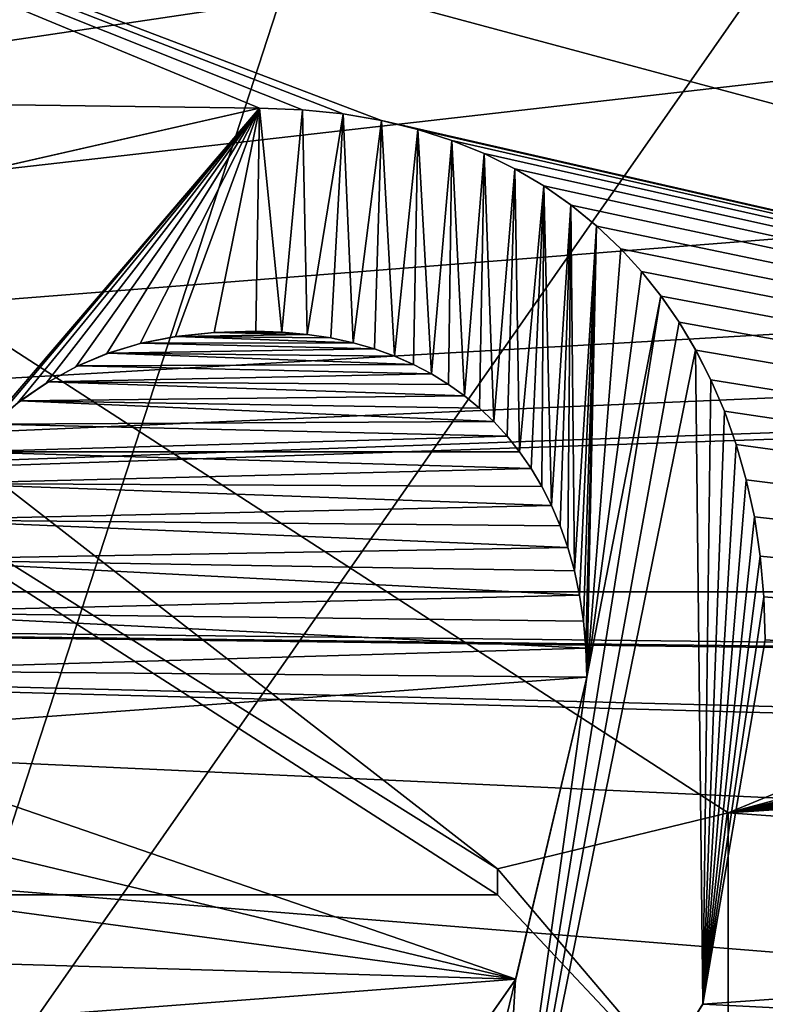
# Model space of a CAD drawing. Header units: millimetres. Extents: x -52 to 107, y -6 to 112.
# Tile 88 of 256: x 21.18 to 22.57, y 15.96 to 17.8. Entities that reach past the tile are written whole.
import ezdxf

# ---------------------------------------------------------------- set-up
doc = ezdxf.new("R2010")
doc.units = ezdxf.units.MM
doc.header["$LTSCALE"] = 65.185185
for name, color, linetype in [('13', 7, 'CONTINUOUS'), ('14', 7, 'CONTINUOUS'), ('1748', 7, 'CONTINUOUS'), ('1756', 7, 'CONTINUOUS'), ('1872', 7, 'CONTINUOUS'), ('1873', 7, 'CONTINUOUS'), ('1875', 7, 'CONTINUOUS'), ('1884', 7, 'CONTINUOUS'), ('1885', 7, 'CONTINUOUS'), ('2037', 7, 'CONTINUOUS'), ('2045', 7, 'CONTINUOUS'), ('2099', 7, 'CONTINUOUS'), ('2100', 7, 'CONTINUOUS'), ('2101', 7, 'CONTINUOUS'), ('2104', 7, 'CONTINUOUS'), ('2105', 7, 'CONTINUOUS'), ('2106', 7, 'CONTINUOUS'), ('3317', 7, 'CONTINUOUS'), ('3324', 7, 'CONTINUOUS'), ('3407', 7, 'CONTINUOUS'), ('3414', 7, 'CONTINUOUS'), ('59', 7, 'CONTINUOUS'), ('60', 7, 'CONTINUOUS')]:
    doc.layers.add(name, color=color, linetype=linetype)

msp = doc.modelspace()

# ---------------------------------------------------------------- linework, layer by layer
at = {"layer": '13', "linetype": 'CONTINUOUS'}
for points in [[(20.9066, 27.2278, -43.9998), (24.9992, 28.0828, -44.5), (20.9065, 15.5, -43.9998), (20.9066, 27.2278, -43.9998)], [(20.9065, 15.5, -43.9998), (24.9992, 28.0828, -44.5), (25, 15.5, -44.5), (20.9065, 15.5, -43.9998)]]:
    msp.add_3dface(points, dxfattribs=at)
at = {"layer": '14', "linetype": 'CONTINUOUS'}
for points in [[(20.9081, 27.2285, 44.0002), (25, 15.5, 44.5), (24.9978, 28.0828, 44.5), (20.9081, 27.2285, 44.0002)], [(20.9081, 15.5, 44.0002), (25, 15.5, 44.5), (20.9081, 27.2285, 44.0002), (20.9081, 15.5, 44.0002)]]:
    msp.add_3dface(points, dxfattribs=at)
at = {"layer": '1748', "color": 7, "linetype": 'CONTINUOUS', "true_color": 0x110197}
for points in [[(14.25, 16.73, 65.5), (16.3031, 23.0487, 65.5), (23.7553, 17.48, 65.5), (14.25, 16.73, 65.5)], [(23.7553, 17.48, 65.5), (16.3031, 23.0487, 65.5), (23.5638, 17.7925, 65.5), (23.7553, 17.48, 65.5)], [(23.5638, 17.7925, 65.5), (16.3031, 23.0487, 65.5), (23.5, 18.105, 65.5), (23.5638, 17.7925, 65.5)], [(24.0106, 17.2925, 65.5), (14.25, 16.73, 65.5), (23.7553, 17.48, 65.5), (24.0106, 17.2925, 65.5)], [(24.3298, 17.1675, 65.5), (14.25, 16.73, 65.5), (24.0106, 17.2925, 65.5), (24.3298, 17.1675, 65.5)], [(24.7766, 17.105, 65.5), (14.25, 16.73, 65.5), (24.3298, 17.1675, 65.5), (24.7766, 17.105, 65.5)], [(35.75, 16.73, 65.5), (14.25, 16.73, 65.5), (24.7766, 17.105, 65.5), (35.75, 16.73, 65.5)], [(16.3031, 10.4113, 65.5), (14.25, 16.73, 65.5), (24.3936, 11.355, 65.5), (16.3031, 10.4113, 65.5)], [(14.25, 16.73, 65.5), (35.75, 16.73, 65.5), (24.5851, 16.605, 65.5), (14.25, 16.73, 65.5)], [(23.5, 12.855, 65.5), (14.25, 16.73, 65.5), (23.5, 13.23, 65.5), (23.5, 12.855, 65.5)], [(14.25, 16.73, 65.5), (23.5, 12.855, 65.5), (24.3936, 11.355, 65.5), (14.25, 16.73, 65.5)], [(23.5, 13.23, 65.5), (14.25, 16.73, 65.5), (24.3936, 13.23, 65.5), (23.5, 13.23, 65.5)], [(24.3936, 13.23, 65.5), (14.25, 16.73, 65.5), (24.3936, 13.855, 65.5), (24.3936, 13.23, 65.5)], [(24.3936, 13.855, 65.5), (14.25, 16.73, 65.5), (24.7766, 13.855, 65.5), (24.3936, 13.855, 65.5)], [(24.7766, 13.855, 65.5), (14.25, 16.73, 65.5), (24.266, 14.355, 65.5), (24.7766, 13.855, 65.5)], [(24.266, 14.355, 65.5), (14.25, 16.73, 65.5), (24.0106, 14.48, 65.5), (24.266, 14.355, 65.5)], [(24.0106, 14.48, 65.5), (14.25, 16.73, 65.5), (23.7553, 14.6675, 65.5), (24.0106, 14.48, 65.5)], [(23.7553, 14.6675, 65.5), (14.25, 16.73, 65.5), (23.5638, 14.98, 65.5), (23.7553, 14.6675, 65.5)], [(23.5638, 14.98, 65.5), (14.25, 16.73, 65.5), (23.5, 15.2925, 65.5), (23.5638, 14.98, 65.5)], [(23.5, 15.2925, 65.5), (14.25, 16.73, 65.5), (23.5, 15.6675, 65.5), (23.5, 15.2925, 65.5)], [(23.5, 15.6675, 65.5), (14.25, 16.73, 65.5), (23.5638, 15.98, 65.5), (23.5, 15.6675, 65.5)], [(23.5638, 15.98, 65.5), (14.25, 16.73, 65.5), (23.7553, 16.2925, 65.5), (23.5638, 15.98, 65.5)], [(23.7553, 16.2925, 65.5), (14.25, 16.73, 65.5), (24.0106, 16.48, 65.5), (23.7553, 16.2925, 65.5)], [(24.0106, 16.48, 65.5), (14.25, 16.73, 65.5), (24.3298, 16.605, 65.5), (24.0106, 16.48, 65.5)], [(24.3298, 16.605, 65.5), (14.25, 16.73, 65.5), (24.5851, 16.605, 65.5), (24.3298, 16.605, 65.5)]]:
    msp.add_3dface(points, dxfattribs=at)
at = {"layer": '1756', "color": 7, "linetype": 'CONTINUOUS', "true_color": 0x110197}
for points in [[(22.5, 16.3184, 66.5), (27.5, 18.386, 66.5), (19.1136, 18.5137, 66.5), (22.5, 16.3184, 66.5)], [(30.1939, 18.386, 66.5), (27.5, 18.386, 66.5), (22.5, 16.3184, 66.5), (30.1939, 18.386, 66.5)], [(28.1452, 17.6085, 66.5), (30.1939, 18.386, 66.5), (22.5, 16.3184, 66.5), (28.1452, 17.6085, 66.5)], [(28.0779, 17.5917, 66.5), (28.1452, 17.6085, 66.5), (22.5, 16.3184, 66.5), (28.0779, 17.5917, 66.5)], [(28.0141, 17.571, 66.5), (28.0779, 17.5917, 66.5), (22.5, 16.3184, 66.5), (28.0141, 17.571, 66.5)], [(27.9539, 17.5465, 66.5), (28.0141, 17.571, 66.5), (22.5, 16.3184, 66.5), (27.9539, 17.5465, 66.5)], [(27.897, 17.5182, 66.5), (27.9539, 17.5465, 66.5), (22.5, 16.3184, 66.5), (27.897, 17.5182, 66.5)], [(27.8432, 17.4863, 66.5), (27.897, 17.5182, 66.5), (22.5, 16.3184, 66.5), (27.8432, 17.4863, 66.5)], [(27.7924, 17.4508, 66.5), (27.8432, 17.4863, 66.5), (22.5, 16.3184, 66.5), (27.7924, 17.4508, 66.5)], [(27.7446, 17.4117, 66.5), (27.7924, 17.4508, 66.5), (22.5, 16.3184, 66.5), (27.7446, 17.4117, 66.5)], [(27.6997, 17.3691, 66.5), (27.7446, 17.4117, 66.5), (22.5, 16.3184, 66.5), (27.6997, 17.3691, 66.5)], [(27.6611, 17.3268, 66.5), (27.6997, 17.3691, 66.5), (22.5, 16.3184, 66.5), (27.6611, 17.3268, 66.5)], [(27.6249, 17.2813, 66.5), (27.6611, 17.3268, 66.5), (22.5, 16.3184, 66.5), (27.6249, 17.2813, 66.5)], [(27.5912, 17.2326, 66.5), (27.6249, 17.2813, 66.5), (22.5, 16.3184, 66.5), (27.5912, 17.2326, 66.5)], [(27.5603, 17.1806, 66.5), (27.5912, 17.2326, 66.5), (22.5, 16.3184, 66.5), (27.5603, 17.1806, 66.5)], [(27.5321, 17.1253, 66.5), (27.5603, 17.1806, 66.5), (22.5, 16.3184, 66.5), (27.5321, 17.1253, 66.5)], [(27.5068, 17.0666, 66.5), (27.5321, 17.1253, 66.5), (22.5, 16.3184, 66.5), (27.5068, 17.0666, 66.5)], [(27.4849, 17.0045, 66.5), (27.5068, 17.0666, 66.5), (22.5, 16.3184, 66.5), (27.4849, 17.0045, 66.5)], [(27.4662, 16.9388, 66.5), (27.4849, 17.0045, 66.5), (22.5, 16.3184, 66.5), (27.4662, 16.9388, 66.5)], [(27.4511, 16.8697, 66.5), (27.4662, 16.9388, 66.5), (22.5, 16.3184, 66.5), (27.4511, 16.8697, 66.5)], [(27.4403, 16.7969, 66.5), (27.4511, 16.8697, 66.5), (22.5, 16.3184, 66.5), (27.4403, 16.7969, 66.5)], [(27.4335, 16.7207, 66.5), (27.4403, 16.7969, 66.5), (22.5, 16.3184, 66.5), (27.4335, 16.7207, 66.5)], [(27.4307, 16.6408, 66.5), (27.4335, 16.7207, 66.5), (22.5, 16.3184, 66.5), (27.4307, 16.6408, 66.5)], [(27.5473, 15.962, 66.5), (27.4307, 16.6408, 66.5), (22.5, 16.3184, 66.5), (27.5473, 15.962, 66.5)], [(22.5, 15.709, 66.5), (27.5473, 15.962, 66.5), (22.5, 16.3184, 66.5), (22.5, 15.709, 66.5)]]:
    msp.add_3dface(points, dxfattribs=at)
at = {"layer": '1872', "color": 7, "linetype": 'CONTINUOUS', "true_color": 0x110197}
for points in [[(22.0706, 16.2145, 67), (22.0706, 16.2145, 66.5), (22.0706, 16.166, 67), (22.0706, 16.2145, 67)], [(22.0706, 16.166, 67), (22.0706, 16.2145, 66.5), (22.0706, 16.166, 66.5), (22.0706, 16.166, 67)]]:
    msp.add_3dface(points, dxfattribs=at)
at = {"layer": '1873', "color": 7, "linetype": 'CONTINUOUS', "true_color": 0x110197}
for points in [[(22.0706, 16.166, 67), (22.0706, 16.166, 66.5), (19.1343, 16.166, 66.5), (22.0706, 16.166, 67)], [(19.1343, 16.166, 67), (22.0706, 16.166, 67), (19.1343, 16.166, 66.5), (19.1343, 16.166, 67)]]:
    msp.add_3dface(points, dxfattribs=at)
at = {"layer": '1875', "color": 7, "linetype": 'CONTINUOUS', "true_color": 0x110197}
for points in [[(22.0706, 16.2145, 66.5), (22.0706, 16.2145, 67), (19.1343, 18.0566, 67), (22.0706, 16.2145, 66.5)], [(22.0706, 16.2145, 66.5), (19.1343, 18.0566, 67), (19.1343, 18.0566, 66.5), (22.0706, 16.2145, 66.5)]]:
    msp.add_3dface(points, dxfattribs=at)
at = {"layer": '1884', "color": 7, "linetype": 'CONTINUOUS', "true_color": 0x110197}
for points in [[(22.5, 15.709, 66.5), (22.5, 16.3184, 66.5), (22.5, 15.709, 67), (22.5, 15.709, 66.5)], [(22.5, 15.709, 67), (22.5, 16.3184, 66.5), (22.5, 16.3184, 67), (22.5, 15.709, 67)]]:
    msp.add_3dface(points, dxfattribs=at)
at = {"layer": '1885', "color": 7, "linetype": 'CONTINUOUS', "true_color": 0x110197}
for points in [[(22.5, 16.3184, 66.5), (19.1136, 18.5137, 66.5), (22.5, 16.3184, 67), (22.5, 16.3184, 66.5)], [(22.5, 16.3184, 67), (19.1136, 18.5137, 66.5), (19.1136, 18.5137, 67), (22.5, 16.3184, 67)]]:
    msp.add_3dface(points, dxfattribs=at)
at = {"layer": '2037', "color": 7, "linetype": 'CONTINUOUS', "true_color": 0xff0707}
for points in [[(16.3031, 23.0487, -65.5), (14.25, 16.73, -65.5), (23.5, 22.105, -65.5), (16.3031, 23.0487, -65.5)], [(23.5, 22.105, -65.5), (14.25, 16.73, -65.5), (23.5, 19.855, -65.5), (23.5, 22.105, -65.5)], [(14.25, 16.73, -65.5), (24.2021, 19.23, -65.5), (23.8191, 19.855, -65.5), (14.25, 16.73, -65.5)], [(23.5, 19.855, -65.5), (14.25, 16.73, -65.5), (23.8191, 19.855, -65.5), (23.5, 19.855, -65.5)], [(24.2021, 19.23, -65.5), (14.25, 16.73, -65.5), (24.0106, 19.1675, -65.5), (24.2021, 19.23, -65.5)], [(24.0106, 19.1675, -65.5), (14.25, 16.73, -65.5), (23.7553, 18.98, -65.5), (24.0106, 19.1675, -65.5)], [(23.7553, 18.98, -65.5), (14.25, 16.73, -65.5), (23.5638, 18.6675, -65.5), (23.7553, 18.98, -65.5)], [(23.5638, 18.6675, -65.5), (14.25, 16.73, -65.5), (23.5, 18.355, -65.5), (23.5638, 18.6675, -65.5)], [(23.5, 18.355, -65.5), (14.25, 16.73, -65.5), (23.5, 18.105, -65.5), (23.5, 18.355, -65.5)], [(23.5, 18.105, -65.5), (14.25, 16.73, -65.5), (23.5638, 17.7925, -65.5), (23.5, 18.105, -65.5)], [(23.5638, 17.7925, -65.5), (14.25, 16.73, -65.5), (23.7553, 17.48, -65.5), (23.5638, 17.7925, -65.5)], [(23.7553, 17.48, -65.5), (14.25, 16.73, -65.5), (24.0106, 17.2925, -65.5), (23.7553, 17.48, -65.5)], [(24.0106, 17.2925, -65.5), (14.25, 16.73, -65.5), (24.3298, 17.1675, -65.5), (24.0106, 17.2925, -65.5)], [(24.3298, 17.1675, -65.5), (14.25, 16.73, -65.5), (24.7766, 17.105, -65.5), (24.3298, 17.1675, -65.5)], [(14.25, 16.73, -65.5), (35.75, 16.73, -65.5), (25.2234, 17.105, -65.5), (14.25, 16.73, -65.5)], [(24.7766, 17.105, -65.5), (14.25, 16.73, -65.5), (25.2234, 17.105, -65.5), (24.7766, 17.105, -65.5)], [(35.75, 16.73, -65.5), (14.25, 16.73, -65.5), (25.4149, 16.605, -65.5), (35.75, 16.73, -65.5)], [(14.25, 16.73, -65.5), (16.3031, 10.4113, -65.5), (23.5, 16.48, -65.5), (14.25, 16.73, -65.5)], [(25.4149, 16.605, -65.5), (14.25, 16.73, -65.5), (23.5, 16.48, -65.5), (25.4149, 16.605, -65.5)], [(23.5, 16.48, -65.5), (16.3031, 10.4113, -65.5), (23.5, 14.355, -65.5), (23.5, 16.48, -65.5)]]:
    msp.add_3dface(points, dxfattribs=at)
at = {"layer": '2045', "color": 7, "linetype": 'CONTINUOUS', "true_color": 0xff0707}
for points in [[(27.5, 16.3184, -66.5), (22.5, 18.386, -66.5), (30.8864, 18.5137, -66.5), (27.5, 16.3184, -66.5)], [(9.5365, 17.7932, -66.5), (19.8061, 18.386, -66.5), (21.6274, 17.6311, -66.5), (9.5365, 17.7932, -66.5)], [(19.8061, 18.386, -66.5), (22.5, 18.386, -66.5), (27.5, 16.3184, -66.5), (19.8061, 18.386, -66.5)], [(21.6274, 17.6311, -66.5), (19.8061, 18.386, -66.5), (21.7074, 17.6281, -66.5), (21.6274, 17.6311, -66.5)], [(21.7074, 17.6281, -66.5), (19.8061, 18.386, -66.5), (21.7832, 17.6206, -66.5), (21.7074, 17.6281, -66.5)], [(21.7832, 17.6206, -66.5), (19.8061, 18.386, -66.5), (21.8548, 17.6085, -66.5), (21.7832, 17.6206, -66.5)], [(21.8548, 17.6085, -66.5), (19.8061, 18.386, -66.5), (27.5, 16.3184, -66.5), (21.8548, 17.6085, -66.5)], [(21.0595, 17.5021, -66.5), (9.5365, 17.7932, -66.5), (21.6274, 17.6311, -66.5), (21.0595, 17.5021, -66.5)], [(21.9221, 17.5917, -66.5), (21.8548, 17.6085, -66.5), (27.5, 16.3184, -66.5), (21.9221, 17.5917, -66.5)], [(21.9859, 17.571, -66.5), (21.9221, 17.5917, -66.5), (27.5, 16.3184, -66.5), (21.9859, 17.571, -66.5)], [(22.0461, 17.5465, -66.5), (21.9859, 17.571, -66.5), (27.5, 16.3184, -66.5), (22.0461, 17.5465, -66.5)], [(22.103, 17.5182, -66.5), (22.0461, 17.5465, -66.5), (27.5, 16.3184, -66.5), (22.103, 17.5182, -66.5)], [(22.1568, 17.4863, -66.5), (22.103, 17.5182, -66.5), (27.5, 16.3184, -66.5), (22.1568, 17.4863, -66.5)], [(22.2076, 17.4508, -66.5), (22.1568, 17.4863, -66.5), (27.5, 16.3184, -66.5), (22.2076, 17.4508, -66.5)], [(22.2554, 17.4117, -66.5), (22.2076, 17.4508, -66.5), (27.5, 16.3184, -66.5), (22.2554, 17.4117, -66.5)], [(22.3003, 17.3691, -66.5), (22.2554, 17.4117, -66.5), (27.5, 16.3184, -66.5), (22.3003, 17.3691, -66.5)], [(22.3389, 17.3268, -66.5), (22.3003, 17.3691, -66.5), (27.5, 16.3184, -66.5), (22.3389, 17.3268, -66.5)], [(22.3751, 17.2813, -66.5), (22.3389, 17.3268, -66.5), (27.5, 16.3184, -66.5), (22.3751, 17.2813, -66.5)], [(22.4088, 17.2326, -66.5), (22.3751, 17.2813, -66.5), (27.5, 16.3184, -66.5), (22.4088, 17.2326, -66.5)], [(22.4397, 17.1806, -66.5), (22.4088, 17.2326, -66.5), (27.5, 16.3184, -66.5), (22.4397, 17.1806, -66.5)], [(22.4679, 17.1253, -66.5), (22.4397, 17.1806, -66.5), (27.5, 16.3184, -66.5), (22.4679, 17.1253, -66.5)], [(22.4932, 17.0666, -66.5), (22.4679, 17.1253, -66.5), (27.5, 16.3184, -66.5), (22.4932, 17.0666, -66.5)], [(22.5151, 17.0045, -66.5), (22.4932, 17.0666, -66.5), (27.5, 16.3184, -66.5), (22.5151, 17.0045, -66.5)], [(22.5338, 16.9388, -66.5), (22.5151, 17.0045, -66.5), (27.5, 16.3184, -66.5), (22.5338, 16.9388, -66.5)], [(22.5489, 16.8697, -66.5), (22.5338, 16.9388, -66.5), (27.5, 16.3184, -66.5), (22.5489, 16.8697, -66.5)], [(22.5597, 16.7969, -66.5), (22.5489, 16.8697, -66.5), (27.5, 16.3184, -66.5), (22.5597, 16.7969, -66.5)], [(22.5665, 16.7207, -66.5), (22.5597, 16.7969, -66.5), (27.5, 16.3184, -66.5), (22.5665, 16.7207, -66.5)], [(22.5693, 16.6408, -66.5), (22.5665, 16.7207, -66.5), (27.5, 16.3184, -66.5), (22.5693, 16.6408, -66.5)], [(22.4527, 15.962, -66.5), (22.5693, 16.6408, -66.5), (27.5, 16.3184, -66.5), (22.4527, 15.962, -66.5)], [(27.5, 15.709, -66.5), (22.4527, 15.962, -66.5), (27.5, 16.3184, -66.5), (27.5, 15.709, -66.5)], [(22.0637, 15.332, -66.5), (22.4527, 15.962, -66.5), (27.5, 15.709, -66.5), (22.0637, 15.332, -66.5)]]:
    msp.add_3dface(points, dxfattribs=at)
at = {"layer": '2099', "color": 7, "linetype": 'CONTINUOUS', "true_color": 0xff0707}
for points in [[(21.0595, 17.5021, -66.5), (21.6274, 17.6311, -66.5), (21.0599, 17.5023, -67), (21.0595, 17.5021, -66.5)], [(21.0599, 17.5023, -67), (21.6274, 17.6311, -66.5), (21.6274, 17.6311, -67), (21.0599, 17.5023, -67)]]:
    msp.add_3dface(points, dxfattribs=at)
at = {"layer": '2100', "color": 7, "linetype": 'CONTINUOUS', "true_color": 0xff0707}
for points in [[(21.6274, 17.6311, -66.5), (21.7074, 17.6281, -66.5), (21.6274, 17.6311, -67), (21.6274, 17.6311, -66.5)], [(21.6274, 17.6311, -67), (21.7074, 17.6281, -66.5), (21.7074, 17.6281, -67), (21.6274, 17.6311, -67)], [(21.7074, 17.6281, -66.5), (21.7832, 17.6206, -66.5), (21.7074, 17.6281, -67), (21.7074, 17.6281, -66.5)], [(21.7074, 17.6281, -67), (21.7832, 17.6206, -66.5), (21.7833, 17.6206, -67), (21.7074, 17.6281, -67)], [(21.7832, 17.6206, -66.5), (21.8548, 17.6085, -66.5), (21.7833, 17.6206, -67), (21.7832, 17.6206, -66.5)], [(21.7833, 17.6206, -67), (21.8548, 17.6085, -66.5), (21.8549, 17.6085, -67), (21.7833, 17.6206, -67)], [(21.8548, 17.6085, -66.5), (21.9221, 17.5917, -66.5), (21.8549, 17.6085, -67), (21.8548, 17.6085, -66.5)], [(21.8549, 17.6085, -67), (21.9221, 17.5917, -66.5), (21.9222, 17.5917, -67), (21.8549, 17.6085, -67)], [(21.9221, 17.5917, -66.5), (21.9859, 17.571, -66.5), (21.9222, 17.5917, -67), (21.9221, 17.5917, -66.5)], [(21.9222, 17.5917, -67), (21.9859, 17.571, -66.5), (21.9859, 17.571, -67), (21.9222, 17.5917, -67)], [(21.9859, 17.571, -66.5), (22.0461, 17.5465, -66.5), (21.9859, 17.571, -67), (21.9859, 17.571, -66.5)], [(21.9859, 17.571, -67), (22.0461, 17.5465, -66.5), (22.0461, 17.5465, -67), (21.9859, 17.571, -67)], [(22.0461, 17.5465, -66.5), (22.103, 17.5182, -66.5), (22.1029, 17.5182, -67), (22.0461, 17.5465, -66.5)], [(22.0461, 17.5465, -67), (22.0461, 17.5465, -66.5), (22.1029, 17.5182, -67), (22.0461, 17.5465, -67)], [(22.1029, 17.5182, -67), (22.103, 17.5182, -66.5), (22.1567, 17.4864, -67), (22.1029, 17.5182, -67)], [(22.103, 17.5182, -66.5), (22.1568, 17.4863, -66.5), (22.1567, 17.4864, -67), (22.103, 17.5182, -66.5)], [(22.1567, 17.4864, -67), (22.1568, 17.4863, -66.5), (22.2074, 17.4509, -67), (22.1567, 17.4864, -67)], [(22.1568, 17.4863, -66.5), (22.2076, 17.4508, -66.5), (22.2074, 17.4509, -67), (22.1568, 17.4863, -66.5)], [(22.2074, 17.4509, -67), (22.2076, 17.4508, -66.5), (22.2553, 17.4118, -67), (22.2074, 17.4509, -67)], [(22.2076, 17.4508, -66.5), (22.2554, 17.4117, -66.5), (22.2553, 17.4118, -67), (22.2076, 17.4508, -66.5)], [(22.2553, 17.4118, -67), (22.2554, 17.4117, -66.5), (22.3002, 17.3692, -67), (22.2553, 17.4118, -67)], [(22.2554, 17.4117, -66.5), (22.3003, 17.3691, -66.5), (22.3002, 17.3692, -67), (22.2554, 17.4117, -66.5)], [(22.3002, 17.3692, -67), (22.3003, 17.3691, -66.5), (22.3388, 17.3269, -67), (22.3002, 17.3692, -67)], [(22.3003, 17.3691, -66.5), (22.3389, 17.3268, -66.5), (22.3388, 17.3269, -67), (22.3003, 17.3691, -66.5)], [(22.3388, 17.3269, -67), (22.3389, 17.3268, -66.5), (22.3749, 17.2814, -67), (22.3388, 17.3269, -67)], [(22.3389, 17.3268, -66.5), (22.3751, 17.2813, -66.5), (22.3749, 17.2814, -67), (22.3389, 17.3268, -66.5)], [(22.3749, 17.2814, -67), (22.3751, 17.2813, -66.5), (22.4087, 17.2328, -67), (22.3749, 17.2814, -67)], [(22.3751, 17.2813, -66.5), (22.4088, 17.2326, -66.5), (22.4087, 17.2328, -67), (22.3751, 17.2813, -66.5)], [(22.4087, 17.2328, -67), (22.4088, 17.2326, -66.5), (22.4396, 17.1808, -67), (22.4087, 17.2328, -67)], [(22.4088, 17.2326, -66.5), (22.4397, 17.1806, -66.5), (22.4396, 17.1808, -67), (22.4088, 17.2326, -66.5)], [(22.4396, 17.1808, -67), (22.4397, 17.1806, -66.5), (22.4678, 17.1254, -67), (22.4396, 17.1808, -67)], [(22.4397, 17.1806, -66.5), (22.4679, 17.1253, -66.5), (22.4678, 17.1254, -67), (22.4397, 17.1806, -66.5)], [(22.4678, 17.1254, -67), (22.4679, 17.1253, -66.5), (22.4931, 17.0667, -67), (22.4678, 17.1254, -67)], [(22.4679, 17.1253, -66.5), (22.4932, 17.0666, -66.5), (22.4931, 17.0667, -67), (22.4679, 17.1253, -66.5)], [(22.4931, 17.0667, -67), (22.4932, 17.0666, -66.5), (22.5151, 17.0045, -67), (22.4931, 17.0667, -67)], [(22.4932, 17.0666, -66.5), (22.5151, 17.0045, -66.5), (22.5151, 17.0045, -67), (22.4932, 17.0666, -66.5)], [(22.5151, 17.0045, -66.5), (22.5338, 16.9388, -66.5), (22.5338, 16.9389, -67), (22.5151, 17.0045, -66.5)], [(22.5151, 17.0045, -67), (22.5151, 17.0045, -66.5), (22.5338, 16.9389, -67), (22.5151, 17.0045, -67)], [(22.5338, 16.9389, -67), (22.5338, 16.9388, -66.5), (22.5489, 16.8697, -67), (22.5338, 16.9389, -67)], [(22.5338, 16.9388, -66.5), (22.5489, 16.8697, -66.5), (22.5489, 16.8697, -67), (22.5338, 16.9388, -66.5)], [(22.5489, 16.8697, -66.5), (22.5597, 16.7969, -66.5), (22.5597, 16.797, -67), (22.5489, 16.8697, -66.5)], [(22.5489, 16.8697, -67), (22.5489, 16.8697, -66.5), (22.5597, 16.797, -67), (22.5489, 16.8697, -67)], [(22.5597, 16.797, -67), (22.5597, 16.7969, -66.5), (22.5665, 16.7207, -67), (22.5597, 16.797, -67)], [(22.5597, 16.7969, -66.5), (22.5665, 16.7207, -66.5), (22.5665, 16.7207, -67), (22.5597, 16.7969, -66.5)], [(22.5665, 16.7207, -66.5), (22.5693, 16.6408, -66.5), (22.5665, 16.7207, -67), (22.5665, 16.7207, -66.5)], [(22.5665, 16.7207, -67), (22.5693, 16.6408, -66.5), (22.5693, 16.6408, -67), (22.5665, 16.7207, -67)]]:
    msp.add_3dface(points, dxfattribs=at)
at = {"layer": '2101', "color": 7, "linetype": 'CONTINUOUS', "true_color": 0xff0707}
for points in [[(22.5693, 16.6408, -66.5), (22.4527, 15.962, -66.5), (22.5693, 16.6408, -67), (22.5693, 16.6408, -66.5)], [(22.5693, 16.6408, -67), (22.4527, 15.962, -66.5), (22.4532, 15.9631, -67), (22.5693, 16.6408, -67)], [(22.4527, 15.962, -66.5), (22.0637, 15.332, -66.5), (22.4532, 15.9631, -67), (22.4527, 15.962, -66.5)], [(22.4532, 15.9631, -67), (22.0637, 15.332, -66.5), (22.0637, 15.332, -67), (22.4532, 15.9631, -67)]]:
    msp.add_3dface(points, dxfattribs=at)
at = {"layer": '2104', "color": 7, "linetype": 'CONTINUOUS', "true_color": 0xff0707}
for points in [[(22.2368, 16.5716, -67), (22.1044, 16.0082, -67), (22.2368, 16.5716, -66.5), (22.2368, 16.5716, -67)], [(22.2368, 16.5716, -66.5), (22.1044, 16.0082, -67), (22.1047, 16.0089, -66.5), (22.2368, 16.5716, -66.5)], [(21.6413, 15.3458, -67), (21.6413, 15.3458, -66.5), (22.1047, 16.0089, -66.5), (21.6413, 15.3458, -67)], [(22.1044, 16.0082, -67), (21.6413, 15.3458, -67), (22.1047, 16.0089, -66.5), (22.1044, 16.0082, -67)]]:
    msp.add_3dface(points, dxfattribs=at)
at = {"layer": '2105', "color": 7, "linetype": 'CONTINUOUS', "true_color": 0xff0707}
for points in [[(21.6205, 17.2156, -67), (21.6695, 17.214, -67), (21.6205, 17.2156, -66.5), (21.6205, 17.2156, -67)], [(21.6205, 17.2156, -66.5), (21.6695, 17.214, -67), (21.6695, 17.214, -66.5), (21.6205, 17.2156, -66.5)], [(21.6695, 17.214, -67), (21.7161, 17.2099, -67), (21.6695, 17.214, -66.5), (21.6695, 17.214, -67)], [(21.6695, 17.214, -66.5), (21.7161, 17.2099, -67), (21.7161, 17.2099, -66.5), (21.6695, 17.214, -66.5)], [(21.7161, 17.2099, -67), (21.7603, 17.2033, -67), (21.7161, 17.2099, -66.5), (21.7161, 17.2099, -67)], [(21.7161, 17.2099, -66.5), (21.7603, 17.2033, -67), (21.7604, 17.2033, -66.5), (21.7161, 17.2099, -66.5)], [(21.7603, 17.2033, -67), (21.8021, 17.1942, -67), (21.7604, 17.2033, -66.5), (21.7603, 17.2033, -67)], [(21.7604, 17.2033, -66.5), (21.8021, 17.1942, -67), (21.8022, 17.1942, -66.5), (21.7604, 17.2033, -66.5)], [(21.8021, 17.1942, -67), (21.8417, 17.1828, -67), (21.8022, 17.1942, -66.5), (21.8021, 17.1942, -67)], [(21.8022, 17.1942, -66.5), (21.8417, 17.1828, -67), (21.8418, 17.1827, -66.5), (21.8022, 17.1942, -66.5)], [(21.8417, 17.1828, -67), (21.8792, 17.1693, -67), (21.8418, 17.1827, -66.5), (21.8417, 17.1828, -67)], [(21.8418, 17.1827, -66.5), (21.8792, 17.1693, -67), (21.8793, 17.1693, -66.5), (21.8418, 17.1827, -66.5)], [(21.8792, 17.1693, -67), (21.9146, 17.1537, -67), (21.8793, 17.1693, -66.5), (21.8792, 17.1693, -67)], [(21.8793, 17.1693, -66.5), (21.9146, 17.1537, -67), (21.9146, 17.1537, -66.5), (21.8793, 17.1693, -66.5)], [(21.9146, 17.1537, -67), (21.9481, 17.1362, -67), (21.9146, 17.1537, -66.5), (21.9146, 17.1537, -67)], [(21.9146, 17.1537, -66.5), (21.9481, 17.1362, -67), (21.9481, 17.1362, -66.5), (21.9146, 17.1537, -66.5)], [(21.9481, 17.1362, -67), (21.9797, 17.1168, -67), (21.9797, 17.1168, -66.5), (21.9481, 17.1362, -67)], [(21.9481, 17.1362, -66.5), (21.9481, 17.1362, -67), (21.9797, 17.1168, -66.5), (21.9481, 17.1362, -66.5)], [(21.9797, 17.1168, -67), (22.0094, 17.0955, -67), (22.0094, 17.0955, -66.5), (21.9797, 17.1168, -67)], [(21.9797, 17.1168, -66.5), (21.9797, 17.1168, -67), (22.0094, 17.0955, -66.5), (21.9797, 17.1168, -66.5)], [(22.0094, 17.0955, -67), (22.0375, 17.0724, -67), (22.0375, 17.0724, -66.5), (22.0094, 17.0955, -67)], [(22.0094, 17.0955, -66.5), (22.0094, 17.0955, -67), (22.0375, 17.0724, -66.5), (22.0094, 17.0955, -66.5)], [(22.0375, 17.0724, -67), (22.0639, 17.0474, -67), (22.0639, 17.0474, -66.5), (22.0375, 17.0724, -67)], [(22.0375, 17.0724, -66.5), (22.0375, 17.0724, -67), (22.0639, 17.0474, -66.5), (22.0375, 17.0724, -66.5)], [(22.0639, 17.0474, -67), (22.0886, 17.0204, -67), (22.0886, 17.0204, -66.5), (22.0639, 17.0474, -67)], [(22.0639, 17.0474, -66.5), (22.0639, 17.0474, -67), (22.0886, 17.0204, -66.5), (22.0639, 17.0474, -66.5)], [(22.0886, 17.0204, -67), (22.1118, 16.9913, -67), (22.0886, 17.0204, -66.5), (22.0886, 17.0204, -67)], [(22.0886, 17.0204, -66.5), (22.1118, 16.9913, -67), (22.1118, 16.9913, -66.5), (22.0886, 17.0204, -66.5)], [(22.1118, 16.9913, -67), (22.1334, 16.9602, -67), (22.1118, 16.9913, -66.5), (22.1118, 16.9913, -67)], [(22.1118, 16.9913, -66.5), (22.1334, 16.9602, -67), (22.1334, 16.9602, -66.5), (22.1118, 16.9913, -66.5)], [(22.1334, 16.9602, -67), (22.1532, 16.9268, -67), (22.1334, 16.9602, -66.5), (22.1334, 16.9602, -67)], [(22.1334, 16.9602, -66.5), (22.1532, 16.9268, -67), (22.1532, 16.9268, -66.5), (22.1334, 16.9602, -66.5)], [(22.1532, 16.9268, -67), (22.1713, 16.8911, -67), (22.1532, 16.9268, -66.5), (22.1532, 16.9268, -67)], [(22.1532, 16.9268, -66.5), (22.1713, 16.8911, -67), (22.1713, 16.8911, -66.5), (22.1532, 16.9268, -66.5)], [(22.1713, 16.8911, -67), (22.1876, 16.8531, -67), (22.1713, 16.8911, -66.5), (22.1713, 16.8911, -67)], [(22.1713, 16.8911, -66.5), (22.1876, 16.8531, -67), (22.1876, 16.8531, -66.5), (22.1713, 16.8911, -66.5)], [(22.1876, 16.8531, -67), (22.2017, 16.8126, -67), (22.1876, 16.8531, -66.5), (22.1876, 16.8531, -67)], [(22.1876, 16.8531, -66.5), (22.2017, 16.8126, -67), (22.2018, 16.8126, -66.5), (22.1876, 16.8531, -66.5)], [(22.2017, 16.8126, -67), (22.2139, 16.7697, -67), (22.2018, 16.8126, -66.5), (22.2017, 16.8126, -67)], [(22.2018, 16.8126, -66.5), (22.2139, 16.7697, -67), (22.2139, 16.7696, -66.5), (22.2018, 16.8126, -66.5)], [(22.2139, 16.7697, -67), (22.2236, 16.7241, -67), (22.2139, 16.7696, -66.5), (22.2139, 16.7697, -67)], [(22.2139, 16.7696, -66.5), (22.2236, 16.7241, -67), (22.2236, 16.7241, -66.5), (22.2139, 16.7696, -66.5)], [(22.2236, 16.7241, -67), (22.2306, 16.6759, -67), (22.2236, 16.7241, -66.5), (22.2236, 16.7241, -67)], [(22.2236, 16.7241, -66.5), (22.2306, 16.6759, -67), (22.2306, 16.6759, -66.5), (22.2236, 16.7241, -66.5)], [(22.2306, 16.6759, -67), (22.235, 16.6251, -67), (22.235, 16.6251, -66.5), (22.2306, 16.6759, -67)], [(22.2306, 16.6759, -66.5), (22.2306, 16.6759, -67), (22.235, 16.6251, -66.5), (22.2306, 16.6759, -66.5)], [(22.2368, 16.5716, -67), (22.2368, 16.5716, -66.5), (22.235, 16.6251, -66.5), (22.2368, 16.5716, -67)], [(22.235, 16.6251, -67), (22.2368, 16.5716, -67), (22.235, 16.6251, -66.5), (22.235, 16.6251, -67)]]:
    msp.add_3dface(points, dxfattribs=at)
at = {"layer": '2106', "color": 7, "linetype": 'CONTINUOUS', "true_color": 0xff0707}
for points in [[(21.4052, 17.1926, -67), (21.4711, 17.2056, -67), (21.4076, 17.1932, -66.5), (21.4052, 17.1926, -67)], [(21.4076, 17.1932, -66.5), (21.4711, 17.2056, -67), (21.4729, 17.2058, -66.5), (21.4076, 17.1932, -66.5)], [(21.4711, 17.2056, -67), (21.543, 17.2133, -67), (21.4729, 17.2058, -66.5), (21.4711, 17.2056, -67)], [(21.4729, 17.2058, -66.5), (21.543, 17.2133, -67), (21.5439, 17.2133, -66.5), (21.4729, 17.2058, -66.5)], [(21.543, 17.2133, -67), (21.6205, 17.2156, -67), (21.5439, 17.2133, -66.5), (21.543, 17.2133, -67)], [(21.6205, 17.2156, -67), (21.6205, 17.2156, -66.5), (21.5439, 17.2133, -66.5), (21.6205, 17.2156, -67)], [(21.3434, 17.174, -67), (21.4052, 17.1926, -67), (21.3465, 17.175, -66.5), (21.3434, 17.174, -67)], [(21.3465, 17.175, -66.5), (21.4052, 17.1926, -67), (21.4076, 17.1932, -66.5), (21.3465, 17.175, -66.5)], [(21.2855, 17.1496, -67), (21.3434, 17.174, -67), (21.2892, 17.1514, -66.5), (21.2855, 17.1496, -67)], [(21.2892, 17.1514, -66.5), (21.3434, 17.174, -67), (21.3465, 17.175, -66.5), (21.2892, 17.1514, -66.5)], [(21.2302, 17.119, -67), (21.2855, 17.1496, -67), (21.2345, 17.1217, -66.5), (21.2302, 17.119, -67)], [(21.2345, 17.1217, -66.5), (21.2855, 17.1496, -67), (21.2892, 17.1514, -66.5), (21.2345, 17.1217, -66.5)], [(21.1772, 17.082, -67), (21.2302, 17.119, -67), (21.1822, 17.0859, -66.5), (21.1772, 17.082, -67)], [(21.1822, 17.0859, -66.5), (21.2302, 17.119, -67), (21.2345, 17.1217, -66.5), (21.1822, 17.0859, -66.5)], [(21.1307, 17.0425, -66.5), (21.1772, 17.082, -67), (21.1822, 17.0859, -66.5), (21.1307, 17.0425, -66.5)]]:
    msp.add_3dface(points, dxfattribs=at)
at = {"layer": '3317', "color": 7, "linetype": 'CONTINUOUS', "true_color": 0x110197}
for points in [[(22.0706, 16.166, 66.5), (22.0706, 16.2145, 66.5), (19.1343, 18.0566, 66.5), (22.0706, 16.166, 66.5)], [(19.1343, 16.166, 66.5), (22.0706, 16.166, 66.5), (19.1343, 18.0566, 66.5), (19.1343, 16.166, 66.5)]]:
    msp.add_3dface(points, dxfattribs=at)
at = {"layer": '3324', "color": 7, "linetype": 'CONTINUOUS', "true_color": 0x110197}
for points in [[(19.1343, 18.0566, 67), (22.0706, 16.2145, 67), (19.1136, 18.5137, 67), (19.1343, 18.0566, 67)], [(22.0706, 16.2145, 67), (22.5, 16.3184, 67), (19.1136, 18.5137, 67), (22.0706, 16.2145, 67)], [(22.0706, 16.2145, 67), (22.5, 15.709, 67), (22.5, 16.3184, 67), (22.0706, 16.2145, 67)], [(22.0706, 16.2145, 67), (22.0706, 16.166, 67), (22.5, 15.709, 67), (22.0706, 16.2145, 67)], [(19.1343, 16.166, 67), (19.1274, 15.709, 67), (22.5, 15.709, 67), (19.1343, 16.166, 67)], [(22.0706, 16.166, 67), (19.1343, 16.166, 67), (22.5, 15.709, 67), (22.0706, 16.166, 67)]]:
    msp.add_3dface(points, dxfattribs=at)
at = {"layer": '3407', "color": 7, "linetype": 'CONTINUOUS', "true_color": 0xff0707}
for points in [[(21.8022, 17.1942, -66.5), (21.4076, 17.1932, -66.5), (21.4729, 17.2058, -66.5), (21.8022, 17.1942, -66.5)], [(21.7161, 17.2099, -66.5), (21.4729, 17.2058, -66.5), (21.5439, 17.2133, -66.5), (21.7161, 17.2099, -66.5)], [(21.7161, 17.2099, -66.5), (21.7604, 17.2033, -66.5), (21.4729, 17.2058, -66.5), (21.7161, 17.2099, -66.5)], [(21.7604, 17.2033, -66.5), (21.8022, 17.1942, -66.5), (21.4729, 17.2058, -66.5), (21.7604, 17.2033, -66.5)], [(21.6205, 17.2156, -66.5), (21.6695, 17.214, -66.5), (21.5439, 17.2133, -66.5), (21.6205, 17.2156, -66.5)], [(21.6695, 17.214, -66.5), (21.7161, 17.2099, -66.5), (21.5439, 17.2133, -66.5), (21.6695, 17.214, -66.5)], [(21.8418, 17.1827, -66.5), (21.3465, 17.175, -66.5), (21.4076, 17.1932, -66.5), (21.8418, 17.1827, -66.5)], [(21.8022, 17.1942, -66.5), (21.8418, 17.1827, -66.5), (21.4076, 17.1932, -66.5), (21.8022, 17.1942, -66.5)], [(21.9146, 17.1537, -66.5), (21.2892, 17.1514, -66.5), (21.3465, 17.175, -66.5), (21.9146, 17.1537, -66.5)], [(21.8418, 17.1827, -66.5), (21.8793, 17.1693, -66.5), (21.3465, 17.175, -66.5), (21.8418, 17.1827, -66.5)], [(21.8793, 17.1693, -66.5), (21.9146, 17.1537, -66.5), (21.3465, 17.175, -66.5), (21.8793, 17.1693, -66.5)], [(21.9481, 17.1362, -66.5), (21.2345, 17.1217, -66.5), (21.2892, 17.1514, -66.5), (21.9481, 17.1362, -66.5)], [(21.9146, 17.1537, -66.5), (21.9481, 17.1362, -66.5), (21.2892, 17.1514, -66.5), (21.9146, 17.1537, -66.5)], [(21.9481, 17.1362, -66.5), (21.9797, 17.1168, -66.5), (21.2345, 17.1217, -66.5), (21.9481, 17.1362, -66.5)], [(22.0094, 17.0955, -66.5), (21.1822, 17.0859, -66.5), (21.2345, 17.1217, -66.5), (22.0094, 17.0955, -66.5)], [(21.9797, 17.1168, -66.5), (22.0094, 17.0955, -66.5), (21.2345, 17.1217, -66.5), (21.9797, 17.1168, -66.5)], [(22.0094, 17.0955, -66.5), (22.0375, 17.0724, -66.5), (21.1822, 17.0859, -66.5), (22.0094, 17.0955, -66.5)], [(22.0639, 17.0474, -66.5), (21.1307, 17.0425, -66.5), (21.1822, 17.0859, -66.5), (22.0639, 17.0474, -66.5)], [(22.0375, 17.0724, -66.5), (22.0639, 17.0474, -66.5), (21.1822, 17.0859, -66.5), (22.0375, 17.0724, -66.5)], [(22.0886, 17.0204, -66.5), (21.0801, 16.9913, -66.5), (21.1307, 17.0425, -66.5), (22.0886, 17.0204, -66.5)], [(22.0639, 17.0474, -66.5), (22.0886, 17.0204, -66.5), (21.1307, 17.0425, -66.5), (22.0639, 17.0474, -66.5)], [(22.0886, 17.0204, -66.5), (22.1118, 16.9913, -66.5), (21.0801, 16.9913, -66.5), (22.0886, 17.0204, -66.5)], [(22.1334, 16.9602, -66.5), (21.0305, 16.9319, -66.5), (21.0801, 16.9913, -66.5), (22.1334, 16.9602, -66.5)], [(22.1118, 16.9913, -66.5), (22.1334, 16.9602, -66.5), (21.0801, 16.9913, -66.5), (22.1118, 16.9913, -66.5)], [(22.1334, 16.9602, -66.5), (22.1532, 16.9268, -66.5), (21.0305, 16.9319, -66.5), (22.1334, 16.9602, -66.5)], [(22.1713, 16.8911, -66.5), (20.9823, 16.8646, -66.5), (21.0305, 16.9319, -66.5), (22.1713, 16.8911, -66.5)], [(22.1532, 16.9268, -66.5), (22.1713, 16.8911, -66.5), (21.0305, 16.9319, -66.5), (22.1532, 16.9268, -66.5)], [(22.1713, 16.8911, -66.5), (22.1876, 16.8531, -66.5), (20.9823, 16.8646, -66.5), (22.1713, 16.8911, -66.5)], [(22.2018, 16.8126, -66.5), (20.936, 16.7903, -66.5), (20.9823, 16.8646, -66.5), (22.2018, 16.8126, -66.5)], [(22.1876, 16.8531, -66.5), (22.2018, 16.8126, -66.5), (20.9823, 16.8646, -66.5), (22.1876, 16.8531, -66.5)], [(22.2018, 16.8126, -66.5), (22.2139, 16.7696, -66.5), (20.936, 16.7903, -66.5), (22.2018, 16.8126, -66.5)], [(22.2236, 16.7241, -66.5), (20.8826, 16.6918, -66.5), (20.936, 16.7903, -66.5), (22.2236, 16.7241, -66.5)], [(22.2139, 16.7696, -66.5), (22.2236, 16.7241, -66.5), (20.936, 16.7903, -66.5), (22.2139, 16.7696, -66.5)], [(22.2236, 16.7241, -66.5), (22.2306, 16.6759, -66.5), (20.8826, 16.6918, -66.5), (22.2236, 16.7241, -66.5)], [(22.235, 16.6251, -66.5), (20.8313, 16.5835, -66.5), (20.8826, 16.6918, -66.5), (22.235, 16.6251, -66.5)], [(22.2306, 16.6759, -66.5), (22.235, 16.6251, -66.5), (20.8826, 16.6918, -66.5), (22.2306, 16.6759, -66.5)], [(22.235, 16.6251, -66.5), (22.2368, 16.5716, -66.5), (20.8313, 16.5835, -66.5), (22.235, 16.6251, -66.5)], [(22.2368, 16.5716, -66.5), (20.7818, 16.4655, -66.5), (20.8313, 16.5835, -66.5), (22.2368, 16.5716, -66.5)], [(22.2368, 16.5716, -66.5), (22.1047, 16.0089, -66.5), (20.7818, 16.4655, -66.5), (22.2368, 16.5716, -66.5)], [(22.1047, 16.0089, -66.5), (20.7339, 16.3377, -66.5), (20.7818, 16.4655, -66.5), (22.1047, 16.0089, -66.5)], [(22.1047, 16.0089, -66.5), (20.6873, 16.2002, -66.5), (20.7339, 16.3377, -66.5), (22.1047, 16.0089, -66.5)], [(22.1047, 16.0089, -66.5), (20.6416, 16.0522, -66.5), (20.6873, 16.2002, -66.5), (22.1047, 16.0089, -66.5)], [(22.1047, 16.0089, -66.5), (20.5967, 15.8933, -66.5), (20.6416, 16.0522, -66.5), (22.1047, 16.0089, -66.5)], [(22.1047, 16.0089, -66.5), (21.6413, 15.3458, -66.5), (20.5967, 15.8933, -66.5), (22.1047, 16.0089, -66.5)]]:
    msp.add_3dface(points, dxfattribs=at)
at = {"layer": '3414', "color": 7, "linetype": 'CONTINUOUS', "true_color": 0xff0707}
for points in [[(21.0599, 17.5023, -67), (21.6274, 17.6311, -67), (21.0744, 16.9851, -67), (21.0599, 17.5023, -67)], [(21.6274, 17.6311, -67), (21.1252, 17.0374, -67), (21.0744, 16.9851, -67), (21.6274, 17.6311, -67)], [(21.6274, 17.6311, -67), (21.1772, 17.082, -67), (21.1252, 17.0374, -67), (21.6274, 17.6311, -67)], [(21.6274, 17.6311, -67), (21.2302, 17.119, -67), (21.1772, 17.082, -67), (21.6274, 17.6311, -67)], [(21.6274, 17.6311, -67), (21.2855, 17.1496, -67), (21.2302, 17.119, -67), (21.6274, 17.6311, -67)], [(21.6274, 17.6311, -67), (21.3434, 17.174, -67), (21.2855, 17.1496, -67), (21.6274, 17.6311, -67)], [(21.6274, 17.6311, -67), (21.4052, 17.1926, -67), (21.3434, 17.174, -67), (21.6274, 17.6311, -67)], [(21.6274, 17.6311, -67), (21.4711, 17.2056, -67), (21.4052, 17.1926, -67), (21.6274, 17.6311, -67)], [(21.6274, 17.6311, -67), (21.543, 17.2133, -67), (21.4711, 17.2056, -67), (21.6274, 17.6311, -67)], [(21.6274, 17.6311, -67), (21.6205, 17.2156, -67), (21.543, 17.2133, -67), (21.6274, 17.6311, -67)], [(21.6274, 17.6311, -67), (21.6695, 17.214, -67), (21.6205, 17.2156, -67), (21.6274, 17.6311, -67)], [(21.6274, 17.6311, -67), (21.7074, 17.6281, -67), (21.6695, 17.214, -67), (21.6274, 17.6311, -67)], [(21.7074, 17.6281, -67), (21.7161, 17.2099, -67), (21.6695, 17.214, -67), (21.7074, 17.6281, -67)], [(21.7074, 17.6281, -67), (21.7833, 17.6206, -67), (21.7161, 17.2099, -67), (21.7074, 17.6281, -67)], [(21.7833, 17.6206, -67), (21.7603, 17.2033, -67), (21.7161, 17.2099, -67), (21.7833, 17.6206, -67)], [(21.7833, 17.6206, -67), (21.8021, 17.1942, -67), (21.7603, 17.2033, -67), (21.7833, 17.6206, -67)], [(21.7833, 17.6206, -67), (21.8549, 17.6085, -67), (21.8021, 17.1942, -67), (21.7833, 17.6206, -67)], [(21.8549, 17.6085, -67), (21.8417, 17.1828, -67), (21.8021, 17.1942, -67), (21.8549, 17.6085, -67)], [(21.8549, 17.6085, -67), (21.8792, 17.1693, -67), (21.8417, 17.1828, -67), (21.8549, 17.6085, -67)], [(21.8549, 17.6085, -67), (21.9222, 17.5917, -67), (21.8792, 17.1693, -67), (21.8549, 17.6085, -67)], [(21.9222, 17.5917, -67), (21.9146, 17.1537, -67), (21.8792, 17.1693, -67), (21.9222, 17.5917, -67)], [(21.9222, 17.5917, -67), (21.9481, 17.1362, -67), (21.9146, 17.1537, -67), (21.9222, 17.5917, -67)], [(21.9222, 17.5917, -67), (21.9859, 17.571, -67), (21.9481, 17.1362, -67), (21.9222, 17.5917, -67)], [(21.9859, 17.571, -67), (21.9797, 17.1168, -67), (21.9481, 17.1362, -67), (21.9859, 17.571, -67)], [(21.9859, 17.571, -67), (22.0094, 17.0955, -67), (21.9797, 17.1168, -67), (21.9859, 17.571, -67)], [(21.9859, 17.571, -67), (22.0461, 17.5465, -67), (22.0094, 17.0955, -67), (21.9859, 17.571, -67)], [(22.0461, 17.5465, -67), (22.0375, 17.0724, -67), (22.0094, 17.0955, -67), (22.0461, 17.5465, -67)], [(22.0461, 17.5465, -67), (22.0639, 17.0474, -67), (22.0375, 17.0724, -67), (22.0461, 17.5465, -67)], [(22.0461, 17.5465, -67), (22.1029, 17.5182, -67), (22.0639, 17.0474, -67), (22.0461, 17.5465, -67)], [(22.1029, 17.5182, -67), (22.0886, 17.0204, -67), (22.0639, 17.0474, -67), (22.1029, 17.5182, -67)], [(22.1029, 17.5182, -67), (22.1118, 16.9913, -67), (22.0886, 17.0204, -67), (22.1029, 17.5182, -67)], [(22.1029, 17.5182, -67), (22.1567, 17.4864, -67), (22.1118, 16.9913, -67), (22.1029, 17.5182, -67)], [(22.1567, 17.4864, -67), (22.1334, 16.9602, -67), (22.1118, 16.9913, -67), (22.1567, 17.4864, -67)], [(22.1567, 17.4864, -67), (22.1532, 16.9268, -67), (22.1334, 16.9602, -67), (22.1567, 17.4864, -67)], [(22.1567, 17.4864, -67), (22.1713, 16.8911, -67), (22.1532, 16.9268, -67), (22.1567, 17.4864, -67)], [(22.1567, 17.4864, -67), (22.2074, 17.4509, -67), (22.1713, 16.8911, -67), (22.1567, 17.4864, -67)], [(22.2074, 17.4509, -67), (22.1876, 16.8531, -67), (22.1713, 16.8911, -67), (22.2074, 17.4509, -67)], [(22.2074, 17.4509, -67), (22.2017, 16.8126, -67), (22.1876, 16.8531, -67), (22.2074, 17.4509, -67)], [(22.2074, 17.4509, -67), (22.2139, 16.7697, -67), (22.2017, 16.8126, -67), (22.2074, 17.4509, -67)], [(22.2074, 17.4509, -67), (22.2553, 17.4118, -67), (22.2139, 16.7697, -67), (22.2074, 17.4509, -67)], [(22.2553, 17.4118, -67), (22.2236, 16.7241, -67), (22.2139, 16.7697, -67), (22.2553, 17.4118, -67)], [(22.2553, 17.4118, -67), (22.2306, 16.6759, -67), (22.2236, 16.7241, -67), (22.2553, 17.4118, -67)], [(22.2553, 17.4118, -67), (22.235, 16.6251, -67), (22.2306, 16.6759, -67), (22.2553, 17.4118, -67)], [(22.2553, 17.4118, -67), (22.2368, 16.5716, -67), (22.235, 16.6251, -67), (22.2553, 17.4118, -67)], [(22.2553, 17.4118, -67), (22.3002, 17.3692, -67), (22.2368, 16.5716, -67), (22.2553, 17.4118, -67)], [(22.3002, 17.3692, -67), (22.3388, 17.3269, -67), (22.2368, 16.5716, -67), (22.3002, 17.3692, -67)], [(22.3388, 17.3269, -67), (22.3749, 17.2814, -67), (22.2368, 16.5716, -67), (22.3388, 17.3269, -67)], [(22.3749, 17.2814, -67), (22.4087, 17.2328, -67), (22.0637, 15.332, -67), (22.3749, 17.2814, -67)], [(22.3749, 17.2814, -67), (22.0637, 15.332, -67), (22.2368, 16.5716, -67), (22.3749, 17.2814, -67)], [(22.4087, 17.2328, -67), (22.4396, 17.1808, -67), (22.0637, 15.332, -67), (22.4087, 17.2328, -67)], [(22.4396, 17.1808, -67), (22.4532, 15.9631, -67), (22.0637, 15.332, -67), (22.4396, 17.1808, -67)], [(22.4396, 17.1808, -67), (22.4678, 17.1254, -67), (22.4532, 15.9631, -67), (22.4396, 17.1808, -67)], [(22.4678, 17.1254, -67), (22.4931, 17.0667, -67), (22.4532, 15.9631, -67), (22.4678, 17.1254, -67)], [(22.4931, 17.0667, -67), (22.5151, 17.0045, -67), (22.4532, 15.9631, -67), (22.4931, 17.0667, -67)], [(22.5151, 17.0045, -67), (22.5338, 16.9389, -67), (22.4532, 15.9631, -67), (22.5151, 17.0045, -67)], [(22.5338, 16.9389, -67), (22.5489, 16.8697, -67), (22.4532, 15.9631, -67), (22.5338, 16.9389, -67)], [(22.5489, 16.8697, -67), (22.5597, 16.797, -67), (22.4532, 15.9631, -67), (22.5489, 16.8697, -67)], [(22.5597, 16.797, -67), (22.5665, 16.7207, -67), (22.4532, 15.9631, -67), (22.5597, 16.797, -67)], [(22.5665, 16.7207, -67), (22.5693, 16.6408, -67), (22.4532, 15.9631, -67), (22.5665, 16.7207, -67)], [(22.0637, 15.332, -67), (22.1044, 16.0082, -67), (22.2368, 16.5716, -67), (22.0637, 15.332, -67)], [(21.8421, 14.9303, -67), (21.6413, 15.3458, -67), (22.1044, 16.0082, -67), (21.8421, 14.9303, -67)], [(22.0637, 15.332, -67), (21.8421, 14.9303, -67), (22.1044, 16.0082, -67), (22.0637, 15.332, -67)]]:
    msp.add_3dface(points, dxfattribs=at)
at = {"layer": '59', "linetype": 'CONTINUOUS'}
for points in [[(29.0919, 27.2285, 44.0002), (29.0919, 15.5, 44.0002), (20.9081, 27.2285, 44.0002), (29.0919, 27.2285, 44.0002)], [(29.0919, 15.5, 44.0002), (20.9081, 15.5, 44.0002), (20.9081, 27.2285, 44.0002), (29.0919, 15.5, 44.0002)]]:
    msp.add_3dface(points, dxfattribs=at)
at = {"layer": '60', "linetype": 'CONTINUOUS'}
for points in [[(29.0935, 15.5, -43.9998), (29.0935, 27.2278, -43.9998), (20.9065, 15.5, -43.9998), (29.0935, 15.5, -43.9998)], [(29.0935, 27.2278, -43.9998), (20.9066, 27.2278, -43.9998), (20.9065, 15.5, -43.9998), (29.0935, 27.2278, -43.9998)]]:
    msp.add_3dface(points, dxfattribs=at)

doc.saveas('drawing.dxf')
